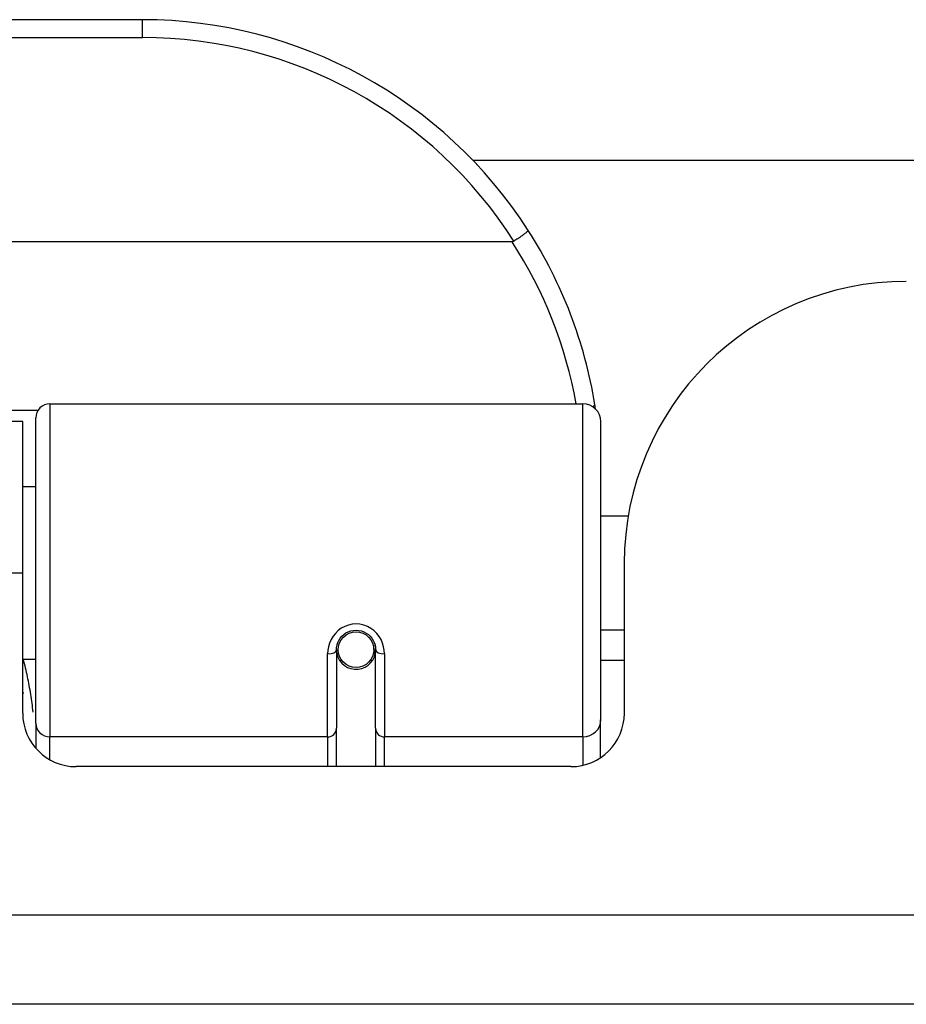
# Model space of a CAD drawing. Header units: inches. Extents: x 15 to 513, y 46 to 241.
# Tile 8 of 256: x 20.296 to 21.277, y 45.828 to 46.917. Entities that reach past the tile are written whole.
import ezdxf

# ---------------------------------------------------------------- set-up
doc = ezdxf.new("R2010")
doc.units = ezdxf.units.IN
doc.header["$MEASUREMENT"] = 0
doc.layers.add('Visible Edges(ANSI)', color=7, linetype='Continuous', lineweight=25)
doc.layers.add('Visible Tangent Edges(ANSI)', color=7, linetype='Continuous', lineweight=25)

msp = doc.modelspace()

# ---------------------------------------------------------------- linework, layer by layer
at = {"layer": 'Visible Edges(ANSI)'}
for p, q in [((20.4322, 46.9173), (18.9361, 46.9173)), ((20.7975, 46.7618), (33.6718, 46.7618)), ((20.841, 46.6717), (18.5272, 46.6717)), ((20.3298, 46.4923), (20.9194, 46.4923)), ((20.2996, 46.4728), (19.0686, 46.4728)), ((20.2996, 46.3048), (20.2996, 46.4728)), ((20.314, 46.1389), (20.314, 46.4766)), ((20.939, 46.4726), (20.939, 46.1427)), ((20.314, 46.4003), (20.2996, 46.4003)), ((20.9695, 46.3678), (20.939, 46.3678)), ((20.9651, 46.3158), (20.9651, 46.1499)), ((20.2996, 46.1499), (20.2996, 46.3048)), ((20.9651, 46.2418), (20.939, 46.2418)), ((20.6467, 46.2202), (20.6467, 46.1332)), ((20.6896, 46.2245), (20.6877, 46.2241)), ((20.6879, 46.2178), (20.6899, 46.2178)), ((20.6881, 46.2202), (20.6881, 46.2242)), ((20.69, 46.1332), (20.69, 46.2202)), ((20.314, 46.2093), (20.2996, 46.2093)), ((20.6491, 46.2161), (20.6467, 46.2156)), ((20.6527, 46.2083), (20.6503, 46.2083)), ((20.6865, 46.2083), (20.6841, 46.2083)), ((20.9651, 46.2083), (20.939, 46.2083)), ((20.939, 46.1009), (20.939, 46.1427)), ((20.314, 46.1389), (20.314, 46.1112)), ((20.6467, 46.0908), (20.6467, 46.1332)), ((20.69, 46.1332), (20.69, 46.0908)), ((20.9061, 46.0908), (20.3587, 46.0908)), ((69.1381, 45.8278), (15.5331, 45.8278))]:
    msp.add_line(p, q, dxfattribs=at)
at = {"layer": 'Visible Edges(ANSI)', "flags": 128}
for points in [[(20.8588, 46.6842), (20.8588, 46.6841), (20.8588, 46.6839), (20.8586, 46.6837), (20.8584, 46.6835), (20.8582, 46.6832), (20.8579, 46.6829), (20.8575, 46.6825), (20.857, 46.6821), (20.8565, 46.6816), (20.8559, 46.6812), (20.8552, 46.6807), (20.8545, 46.6801), (20.8538, 46.6796), (20.853, 46.679), (20.8521, 46.6783), (20.8512, 46.6777), (20.8503, 46.6771), (20.8494, 46.6764), (20.8484, 46.6757), (20.8473, 46.675), (20.8463, 46.6743), (20.8452, 46.6736), (20.8442, 46.6729), (20.8431, 46.6722)], [(20.8431, 46.6722), (20.843, 46.6722), (20.8429, 46.6721), (20.8428, 46.6721), (20.8428, 46.672), (20.8427, 46.672), (20.8426, 46.672), (20.8425, 46.6719), (20.8424, 46.6719), (20.8423, 46.6719), (20.8423, 46.6718), (20.8422, 46.6718), (20.8421, 46.6718), (20.842, 46.6718), (20.8419, 46.6717), (20.8418, 46.6717), (20.8417, 46.6717), (20.8416, 46.6717), (20.8416, 46.6717), (20.8415, 46.6717), (20.8414, 46.6717), (20.8413, 46.6717), (20.8412, 46.6717), (20.8411, 46.6717), (20.841, 46.6717)], [(20.9333, 46.4865), (20.9333, 46.4868), (20.9332, 46.487), (20.9332, 46.4872), (20.9332, 46.4874), (20.9331, 46.4876), (20.9331, 46.4878), (20.9331, 46.488), (20.933, 46.4882), (20.933, 46.4884), (20.933, 46.4886), (20.9329, 46.4888), (20.9329, 46.489), (20.9329, 46.4893), (20.9329, 46.4895), (20.9328, 46.4897), (20.9328, 46.4899), (20.9328, 46.4901), (20.9327, 46.4903), (20.9327, 46.4905), (20.9327, 46.4907), (20.9326, 46.4909), (20.9326, 46.4911), (20.9326, 46.4913), (20.9325, 46.4915)], [(20.6467, 46.2202), (20.6469, 46.2228), (20.6474, 46.2254), (20.6482, 46.228), (20.6494, 46.2305), (20.6509, 46.2329), (20.6527, 46.2351), (20.6548, 46.237), (20.6572, 46.2387), (20.6598, 46.24), (20.6626, 46.241), (20.6655, 46.2416), (20.6684, 46.2418), (20.6714, 46.2416), (20.6743, 46.241), (20.677, 46.24), (20.6796, 46.2386), (20.682, 46.237), (20.6841, 46.235), (20.6859, 46.2328), (20.6874, 46.2305), (20.6885, 46.228), (20.6894, 46.2254), (20.6899, 46.2228), (20.69, 46.2202)], [(20.2996, 46.1731), (20.2996, 46.173), (20.2997, 46.173), (20.2997, 46.1729), (20.2997, 46.1729), (20.2997, 46.1728), (20.2998, 46.1728), (20.2998, 46.1727), (20.2998, 46.1727), (20.2998, 46.1726), (20.2998, 46.1726), (20.2999, 46.1725), (20.2999, 46.1724), (20.2999, 46.1724), (20.2999, 46.1723), (20.3, 46.1723), (20.3, 46.1722), (20.3, 46.1722), (20.3, 46.1721), (20.3, 46.1721), (20.3001, 46.172), (20.3001, 46.172), (20.3001, 46.1719), (20.3001, 46.1718), (20.3002, 46.1718)]]:
    msp.add_lwpolyline(points, dxfattribs=at)
at = {"layer": 'Visible Edges(ANSI)'}
msp.add_circle((20.6684, 46.2202), 0.0197, dxfattribs=at)
for centre, radius, start, end in [((20.4322, 46.4104), 0.5069, 32.6858, 90), ((20.4322, 46.4104), 0.5069, 9.2068, 32.6858), ((21.2771, 46.3158), 0.312, 90, 180), ((20.3298, 46.4766), 0.0157, 90, 180), ((20.9194, 46.4726), 0.0197, 0, 90), ((20.6684, 46.2202), 0.0217, 191.8292, 0), ((20.3587, 46.1499), 0.0591, 180, 270), ((20.9061, 46.1499), 0.0591, 270, 0)]:
    msp.add_arc(centre, radius, start, end, dxfattribs=at)
at = {"layer": 'Visible Tangent Edges(ANSI)'}
for p, q in [((20.4322, 46.8976), (20.4322, 46.9173)), ((18.9361, 46.8976), (20.4322, 46.8976)), ((20.3298, 46.4923), (20.3298, 46.1237)), ((20.9194, 46.1237), (20.9194, 46.4923)), ((20.3163, 46.4847), (19.052, 46.4847)), ((20.2996, 46.3048), (19.0686, 46.3048)), ((20.6369, 46.1237), (20.6369, 46.2155)), ((20.6999, 46.2155), (20.6999, 46.1237)), ((20.6369, 46.1237), (20.3298, 46.1237)), ((20.3298, 46.0984), (20.3298, 46.1237)), ((20.6369, 46.1237), (20.6369, 46.0908)), ((20.9194, 46.1237), (20.6999, 46.1237)), ((20.6999, 46.0908), (20.6999, 46.1237)), ((20.9194, 46.1237), (20.9194, 46.0923)), ((15.5331, 45.9268), (69.1381, 45.9268))]:
    msp.add_line(p, q, dxfattribs=at)
at = {"layer": 'Visible Tangent Edges(ANSI)', "flags": 128}
for points in [[(20.6999, 46.2155), (20.6996, 46.2195), (20.6989, 46.2235), (20.6977, 46.2275), (20.696, 46.2313), (20.6939, 46.2349), (20.6913, 46.2383), (20.6882, 46.2413), (20.6848, 46.2438), (20.681, 46.2459), (20.6769, 46.2474), (20.6727, 46.2484), (20.6684, 46.2487), (20.6641, 46.2484), (20.6599, 46.2475), (20.6559, 46.2459), (20.6521, 46.2439), (20.6486, 46.2413), (20.6455, 46.2383), (20.6429, 46.235), (20.6407, 46.2313), (20.639, 46.2275), (20.6378, 46.2235), (20.6371, 46.2195), (20.6369, 46.2155)], [(20.3112, 46.1511), (20.3109, 46.1536), (20.3106, 46.156), (20.3103, 46.1585), (20.3099, 46.161), (20.3096, 46.1634), (20.3092, 46.1659), (20.3089, 46.1684), (20.3085, 46.1708), (20.3081, 46.1732), (20.3077, 46.1757), (20.3073, 46.1781), (20.3068, 46.1806), (20.3064, 46.183), (20.3059, 46.1854), (20.3054, 46.1878), (20.3049, 46.1902), (20.3044, 46.1926), (20.3039, 46.195), (20.3033, 46.1974), (20.3028, 46.1998), (20.3022, 46.2022), (20.3016, 46.2046), (20.301, 46.207), (20.3004, 46.2093)]]:
    msp.add_lwpolyline(points, dxfattribs=at)
at = {"layer": 'Visible Tangent Edges(ANSI)'}
for centre, start, end in [((20.4322, 46.4104), 32.4989, 90), ((20.4322, 46.4067), 10.1223, 32.9448)]:
    msp.add_arc(centre, 0.4872, start, end, dxfattribs=at)
for centre, major_axis, ratio, start_param, end_param in [((20.9131, 46.4884), (0.0194, 0.0031), 0.187438, 5.738696, 6.283185), ((20.6369, 46.2202), (0.00984, 0), 0.476565, 4.712389, 6.283185), ((20.6999, 46.2202), (-0.00984, 0), 0.476565, 0, 1.570796), ((20.9194, 46.1427), (0.0197, 0), 0.965926, 4.712389, 6.283185), ((20.3298, 46.1389), (-0.0157, 0), 0.965926, 0, 1.570796), ((20.6369, 46.1332), (0.00984, 0), 0.965926, 4.712389, 6.283185), ((20.6999, 46.1332), (-0.00984, 0), 0.965926, 0, 1.570796)]:
    msp.add_ellipse(centre, major_axis=major_axis, ratio=ratio, start_param=start_param, end_param=end_param, dxfattribs=at)

doc.saveas('drawing.dxf')
